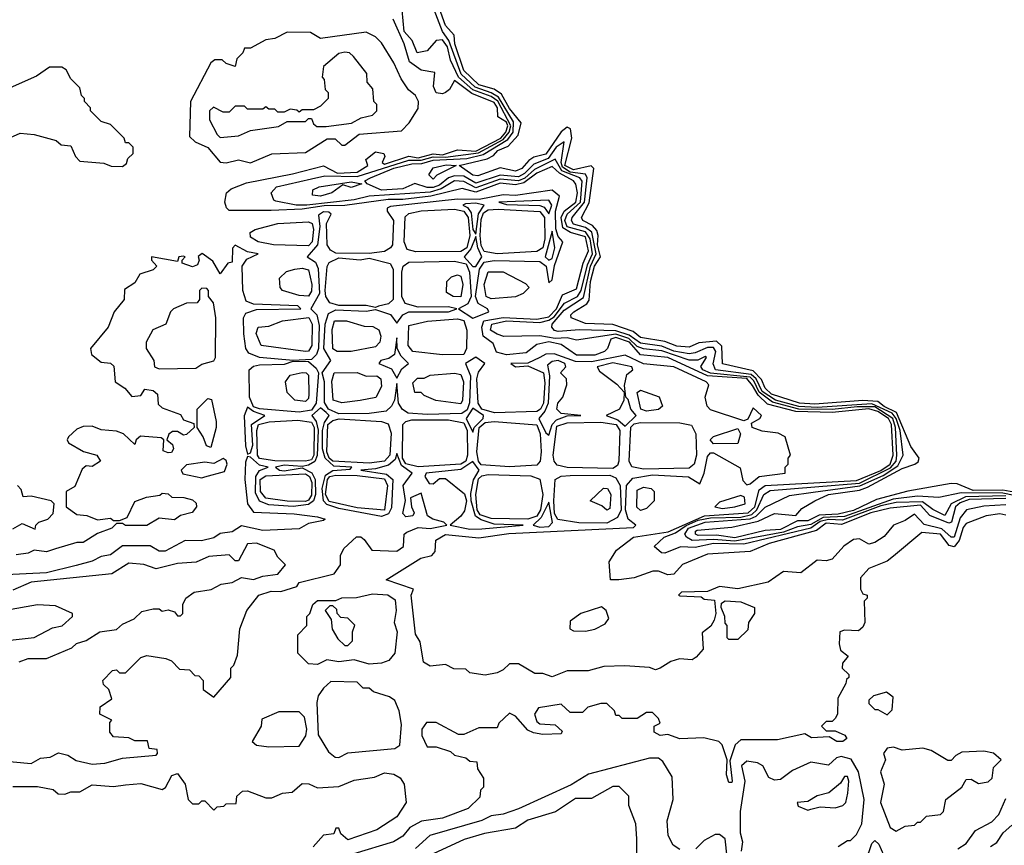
# Model space of a CAD drawing. Extents: x 2668140 to 2765664, y 823621 to 955240.
# Tile 28 of 256: x 2696147 to 2699380, y 847084 to 849794. Entities that reach past the tile are written whole.
import ezdxf

# ---------------------------------------------------------------- set-up
doc = ezdxf.new("R2010")
doc.units = 0

msp = doc.modelspace()

# ---------------------------------------------------------------- linework, layer by layer
at = {"layer": '0CON02XD'}
for points in [[(2699435, 848238.5), (2699375, 848250), (2699278.2, 848248.2), (2699225, 848270), (2699205, 848271.9), (2699063.5, 848246.5), (2698960.4, 848219.6), (2698885, 848182.9), (2698835, 848170.4), (2698771.9, 848168.1), (2698735, 848148.9), (2698700.8, 848149.2), (2698645, 848121.1), (2698595, 848116.9), (2698495, 848093.5), (2698435, 848101.5), (2698375, 848101.1), (2698366.2, 848105), (2698366.2, 848115), (2698372, 848118), (2698485, 848127.8), (2698572, 848148), (2698625, 848172.9), (2698695, 848166.7), (2698715, 848190), (2698757.5, 848215), (2698802.5, 848235), (2698905, 848250), (2698930.5, 848259.5), (2699045, 848320.6), (2699086.7, 848335), (2699097.3, 848342.7), (2699100.8, 848355), (2699072.8, 848392.8), (2699026.2, 848505), (2698985, 848524.7), (2698965, 848541.2), (2698915, 848544.1), (2698758.1, 848531.9), (2698707.5, 848535), (2698616, 848565), (2698594.5, 848585), (2698582.7, 848612.7), (2698555, 848641.1), (2698455, 848663.8), (2698452.1, 848722.1), (2698435, 848738.6), (2698377, 848733), (2698345, 848718.6), (2698305, 848722.2), (2698265, 848737.1), (2698185, 848750.6), (2698160.9, 848770.9), (2698095, 848792.9), (2698005, 848796.2), (2697957.5, 848815), (2697956.7, 848825), (2697966.2, 848835), (2698008.7, 848861.3), (2698017.1, 848872.9), (2698021.5, 848935), (2698034.6, 848985), (2698054.5, 849015), (2698044, 849055), (2698046.9, 849085), (2698042.1, 849102.1), (2698027.9, 849117.9), (2697996.2, 849135), (2697992, 849145), (2698017.1, 849192.9), (2698032, 849305), (2698023.9, 849313.9), (2697965, 849300.5), (2697937.5, 849315), (2697960, 849405), (2697955.6, 849435.6), (2697945, 849441.2), (2697924.6, 849425.4), (2697875, 849351.9), (2697835, 849342.2), (2697818.3, 849331.7), (2697796, 849305), (2697775, 849296.2), (2697725, 849307.5), (2697651.7, 849281.7), (2697635, 849284), (2697590, 849315), (2697682.5, 849337.5), (2697702.3, 849347.7), (2697717.5, 849365), (2697751.4, 849378.6), (2697784.2, 849415), (2697794, 849455), (2697755, 849502.5), (2697728.9, 849548.9), (2697705, 849565.6), (2697655, 849580), (2697605, 849627.5), (2697575.8, 849715), (2697573.1, 849743.1), (2697544.7, 849774.7), (2697487.5, 849937.5)], [(2699455, 848223.2), (2699375, 848239.8), (2699238.7, 848241.3), (2699165, 848226), (2699095, 848230.5), (2699015, 848220.6), (2698855, 848163.3), (2698785, 848160.2), (2698745, 848136.7), (2698700.5, 848129.5), (2698655, 848111.6), (2698495, 848081.9), (2698425, 848088.2), (2698354.6, 848084.6), (2698336, 848095), (2698330.8, 848105), (2698342.9, 848125), (2698397.5, 848145), (2698545, 848155.3), (2698565.3, 848164.7), (2698595, 848194.3), (2698675, 848232), (2698752.7, 848242.7), (2698906.1, 848263.9), (2698982.6, 848297.4), (2699029.9, 848330.1), (2699048, 848365), (2699037.7, 848445), (2699025.2, 848485.2), (2699012.1, 848502.1), (2698945, 848533.5), (2698765, 848521.5), (2698705, 848524.3), (2698628.6, 848545), (2698585, 848574), (2698565.2, 848615.2), (2698548.8, 848628.8), (2698432, 848645), (2698424.4, 848664.4), (2698433.3, 848705), (2698425, 848718.1), (2698405, 848718.2), (2698365, 848700), (2698345, 848697.5), (2698295, 848705.4), (2698255, 848722), (2698185, 848732.3), (2698148.3, 848758.3), (2698105, 848772.6), (2697985, 848775.5), (2697915, 848770), (2697903.2, 848773.2), (2697893.8, 848785), (2697895.8, 848795), (2697935, 848840), (2697998.1, 848881.9), (2698020.8, 848985), (2698039.7, 849025), (2698026.2, 849096.2), (2698005, 849111.8), (2697965, 849123.1), (2697958.6, 849135), (2697960.6, 849145), (2698002, 849195), (2698010.4, 849275), (2698005, 849287.1), (2697955, 849293.9), (2697929.5, 849309.5), (2697925.3, 849325), (2697935, 849392.5), (2697908.9, 849375), (2697882.2, 849337.8), (2697835, 849320), (2697805, 849289.1), (2697785, 849278.5), (2697725, 849283.4), (2697645, 849257.1), (2697605, 849280), (2697575, 849281.2), (2697554.7, 849275.3), (2697525, 849250.9), (2697505, 849242.7), (2697485, 849243.1), (2697445, 849256.5), (2697405, 849238.9), (2697335, 849234.5), (2697287.5, 849255), (2697280, 849265), (2697298.8, 849275), (2697375, 849306.3), (2697435, 849321.2), (2697467.8, 849322.2), (2697505, 849333.2), (2697615, 849338.6), (2697668.4, 849351.6), (2697749.3, 849400.7), (2697766.9, 849425), (2697768.8, 849458.8), (2697719.2, 849539.2), (2697695, 849554.1), (2697642.1, 849572.1), (2697596.2, 849615), (2697556, 849726), (2697535.4, 849755.4), (2697497.1, 849855)], [(2697991.1, 848905), (2698010.9, 848989.1), (2698028.2, 849025), (2698020.3, 849075), (2698005, 849098), (2697945, 849113.8), (2697937.1, 849135), (2697944.5, 849155), (2697988.7, 849195), (2697993.6, 849263.6), (2697985.8, 849275), (2697927.5, 849297.5), (2697905.7, 849335.7), (2697837.6, 849302.4), (2697806.1, 849273.9), (2697785, 849265.3), (2697725, 849270.9), (2697645, 849241.5), (2697605, 849262.7), (2697575, 849264.4), (2697531.2, 849238.8), (2697495, 849228), (2697295, 849214.4), (2697245, 849202.7), (2697090, 849185), (2697054.7, 849184.7), (2696988.3, 849198.3), (2696981.7, 849201.7), (2696972.5, 849225), (2696990, 849245), (2697105, 849271.4), (2697148.8, 849281.2), (2697255, 849279.4), (2697425, 849332.4), (2697465, 849332.4), (2697505, 849343.8), (2697545, 849342.3), (2697653.5, 849356.5), (2697735, 849400.3), (2697754.2, 849425), (2697760, 849445), (2697716.7, 849526.7), (2697695, 849541.6), (2697635, 849563.4), (2697587.7, 849605), (2697561.1, 849661.1), (2697551.8, 849705), (2697535, 849727.8), (2697515, 849725.7), (2697485, 849691.2), (2697452.5, 849685), (2697436.2, 849725), (2697409.2, 849755), (2697403.3, 849825)], [(2699385, 848222.7), (2699265, 848218.6), (2699235, 848207.7), (2699220, 848195), (2699206.2, 848145), (2699198.2, 848141.8), (2699135, 848166.7), (2699105, 848200), (2699005, 848190.9), (2698942, 848175), (2698845, 848136.9), (2698795, 848141.9), (2698762.8, 848117.2), (2698607.5, 848075), (2698545, 848048.8), (2698405, 848040), (2698323.9, 848006.1), (2698295, 847973.8), (2698275, 847972), (2698245, 847983.8), (2698226.4, 847983.6), (2698165, 847961.9), (2698114.1, 847955.9), (2698086.7, 847955), (2698082.5, 848015), (2698107, 848053), (2698162.5, 848095), (2698276.8, 848113.2), (2698395.3, 848165.3), (2698538.6, 848175), (2698560.6, 848195), (2698575, 848250.8), (2698595, 848264.5), (2698895, 848281.4), (2698975, 848314.2), (2699005.4, 848335), (2699015.3, 848365), (2699009.7, 848465), (2699000, 848485), (2698965, 848507.9), (2698935, 848517), (2698815, 848504.7), (2698695, 848508.4), (2698602.4, 848532.4), (2698572, 848562), (2698553.5, 848593.5), (2698535, 848616), (2698405.2, 848625.2), (2698275, 848685.4), (2698185, 848693.8), (2698149.6, 848735), (2698105, 848750.4), (2698087.5, 848745), (2698077.1, 848715), (2698067.5, 848705), (2698035, 848692.8), (2697975, 848692.4), (2697925, 848728.1), (2697885, 848736.1), (2697845, 848728.1), (2697809.7, 848700.3), (2697745, 848694), (2697712.5, 848702.5), (2697701.3, 848731.3), (2697669.1, 848755), (2697664.6, 848785), (2697670.9, 848805), (2697735, 848816.2), (2697845, 848811.2), (2697885, 848818.3), (2697910, 848845), (2697929.1, 848890.9), (2697975, 848910), (2697996.7, 848995), (2698014.4, 849035.6), (2698005, 849081.1), (2697955.7, 849095.7), (2697930.5, 849110.5), (2697924.8, 849145), (2697934.3, 849165.7), (2697973.5, 849195), (2697978.5, 849225), (2697973.6, 849253.6), (2697965.8, 849265), (2697919.6, 849289.6), (2697895, 849311.9), (2697845, 849289.6), (2697801.9, 849258.1), (2697775, 849252), (2697725, 849256.9), (2697645, 849227.3), (2697600.3, 849239.7), (2697496.7, 849215), (2697405, 849204.2), (2697356.5, 849203.5), (2697215, 849184), (2697147.2, 849182.8), (2697075, 849171.4), (2696972.3, 849167.7), (2696835, 849168), (2696825.8, 849175.8), (2696820.8, 849195), (2696826, 849225), (2696840.9, 849239.1), (2696892.1, 849257.9), (2697042.4, 849287.6), (2697145, 849314), (2697190.2, 849290.2), (2697255, 849293.1), (2697290, 849315), (2697283.3, 849335), (2697315, 849360), (2697342.5, 849355), (2697346.2, 849345), (2697336.7, 849325), (2697345, 849320), (2697425, 849345.6), (2697455, 849340.6), (2697505, 849353.3), (2697535, 849350.2), (2697585, 849366.2), (2697645, 849362.7), (2697726.8, 849405), (2697743.4, 849425), (2697749.4, 849445), (2697745, 849457.3), (2697716.7, 849475), (2697716.2, 849505), (2697705, 849521.5), (2697631.8, 849551.7), (2697575, 849594.2), (2697558.2, 849565), (2697545, 849554.5), (2697535, 849550), (2697514.1, 849554.1), (2697505.7, 849575), (2697510, 849620), (2697465, 849628.6), (2697427.1, 849655), (2697409.4, 849715), (2697372.9, 849795)], [(2696905, 849323.8), (2696975, 849353.3), (2697085, 849358), (2697157, 849403), (2697182.5, 849402.5), (2697205, 849382.5), (2697215, 849382.5), (2697262.2, 849417.8), (2697400.5, 849429.5), (2697426.2, 849455), (2697455, 849502.5), (2697456.2, 849525), (2697446.7, 849545), (2697424.1, 849564.1), (2697399.3, 849599.3), (2697375, 849652.5), (2697335, 849717.5), (2697315, 849737.5), (2697285, 849752.5), (2697135, 849732.5), (2697101.7, 849751.7), (2697025, 849752.5), (2696985, 849732.5), (2696955, 849727.5), (2696905, 849700), (2696885, 849700), (2696880, 849685), (2696860, 849665), (2696855, 849640), (2696825, 849650), (2696811.7, 849661.7), (2696788.3, 849661.7), (2696775, 849652.5), (2696707.5, 849525), (2696705, 849410), (2696723, 849393), (2696765, 849373.8), (2696805, 849326.7), (2696825, 849324), (2696865, 849333.8), (2696905, 849323.8)], [(2696805, 849407.5), (2696865, 849412.5), (2696905, 849430), (2696997, 849443), (2697025, 849460), (2697085, 849460), (2697095, 849470), (2697105, 849470), (2697111.7, 849451.7), (2697123, 849443), (2697153, 849443), (2697236.1, 849453.9), (2697268.3, 849471.7), (2697305, 849480), (2697320, 849495), (2697320, 849515), (2697310, 849525), (2697307, 849567), (2697288.3, 849588.3), (2697287, 849617), (2697243, 849673), (2697230, 849685), (2697215, 849687.5), (2697195, 849682.5), (2697145, 849640), (2697140, 849605), (2697147, 849597), (2697150, 849565), (2697160, 849555), (2697160, 849535), (2697135, 849510), (2697111.7, 849498.3), (2697075, 849497.5), (2697065, 849490), (2697057, 849497), (2697035, 849500), (2697015, 849490), (2696995, 849490), (2696985, 849500), (2696965, 849500), (2696955, 849507.5), (2696945, 849500), (2696895, 849500), (2696885, 849510), (2696855, 849510), (2696835, 849490), (2696815, 849490), (2696783, 849507), (2696770, 849495), (2696770.8, 849465), (2696795, 849417.5), (2696805, 849407.5)], [(2696485, 849312.5), (2696498.3, 849321.7), (2696501.7, 849338.3), (2696520, 849355), (2696520, 849375), (2696505, 849390), (2696495, 849390), (2696490, 849405), (2696445, 849450), (2696415, 849460), (2696380, 849495), (2696380, 849505), (2696360, 849525), (2696360, 849535), (2696350, 849545), (2696345, 849570), (2696315, 849600), (2696299.3, 849629.3), (2696285, 849637.5), (2696245, 849637.5), (2696201.7, 849608.3), (2696075, 849552.5)], [(2696107, 849403), (2696148.3, 849421.7), (2696195, 849417.5), (2696267, 849397), (2696283, 849383), (2696315, 849380), (2696330, 849345), (2696345, 849330), (2696423, 849323), (2696447, 849313), (2696485, 849312.5)], [(2697505, 849270), (2697490, 849285), (2697505, 849307.5), (2697547.5, 849317.5), (2697580, 849315), (2697517, 849283), (2697505, 849270)], [(2698160.8, 848289.2), (2698225, 848300), (2698343.1, 848293.1), (2698380, 848270), (2698394.5, 848305), (2698405, 848360), (2698415, 848372), (2698425, 848372), (2698513, 848323), (2698521.7, 848281.7), (2698535, 848267.5), (2698545, 848270), (2698575, 848294.3), (2698660, 848305), (2698660, 848325), (2698670, 848335), (2698670, 848355), (2698677.5, 848365), (2698660, 848425), (2698637, 848437), (2698585, 848443.8), (2698552.5, 848455), (2698550, 848470), (2698577.5, 848485), (2698582.5, 848495), (2698555, 848520), (2698537.5, 848482.5), (2698525, 848477.5), (2698415, 848513.3), (2698404.4, 848525), (2698397.9, 848555), (2698410, 848595), (2698400.8, 848605), (2698295, 848654.5), (2698195, 848664.6), (2698135, 848692.5), (2698025, 848670.6), (2697972.1, 848672.1), (2697902.5, 848697.5), (2697875, 848695.6), (2697855.4, 848684.6), (2697815, 848666.7), (2697760, 848665), (2697775, 848654.5), (2697815, 848657.5), (2697867.3, 848635), (2697871.8, 848601.8), (2697866.8, 848535), (2697857.3, 848515), (2697845, 848507.7), (2697706.2, 848503.8), (2697664.5, 848515), (2697652.5, 848535), (2697648.2, 848615), (2697653.4, 848636.6), (2697674, 848665), (2697645, 848686.2), (2697610.8, 848665), (2697627.3, 848625), (2697623.8, 848536.2), (2697616.3, 848513.7), (2697598.8, 848501.2), (2697485, 848497.7), (2697422.6, 848502.6), (2697404.3, 848514.3), (2697390.6, 848535), (2697385, 848600), (2697377.5, 848545), (2697367.8, 848525), (2697350.9, 848509.2), (2697295, 848501.2), (2697195, 848500), (2697161.5, 848515), (2697147.4, 848537.4), (2697147.6, 848605), (2697140, 848635), (2697168.6, 848675), (2697145.9, 848715), (2697149.6, 848795), (2697161, 848829), (2697185, 848841.8), (2697285, 848836.9), (2697315, 848842.5), (2697365, 848826.4), (2697385, 848797.5), (2697405.2, 848824.7), (2697425, 848834.6), (2697555.3, 848834.7), (2697582.5, 848845), (2697555, 848851.9), (2697455, 848850.8), (2697412.4, 848862.4), (2697401.5, 848885), (2697401.5, 848965), (2697406.4, 848985), (2697425, 848997.7), (2697575, 849000.8), (2697612.6, 848992.6), (2697624.2, 848965), (2697630, 848885), (2697618.4, 848861.6), (2697587.5, 848845), (2697635, 848814.4), (2697687.5, 848835), (2697683.3, 848845), (2697652.3, 848862.3), (2697644, 848885), (2697656.9, 848975), (2697672.2, 848997.8), (2697705, 849004), (2697855, 849000.4), (2697875.6, 848985), (2697885, 848930), (2697895, 848940), (2697902.7, 848987.3), (2697930, 849065), (2697915, 849082), (2697907.6, 849107.6), (2697906.8, 849165), (2697920, 849215), (2697895, 849234), (2697775, 849216.7), (2697735, 849219.4), (2697655.8, 849204.2), (2697585, 849204.7), (2697365, 849180.8), (2697353.6, 849175), (2697353.3, 849165), (2697374.6, 849135), (2697370.8, 849055), (2697365, 849044.5), (2697345, 849033.5), (2697295, 849026.9), (2697185, 849027.3), (2697167.1, 849037.1), (2697156.4, 849055), (2697154.4, 849125), (2697170, 849155), (2697162.4, 849162.4), (2697145, 849163.1), (2697128, 849152), (2697133.1, 849115), (2697125.2, 849054.7), (2697091.2, 849015), (2697118.5, 848998.5), (2697127.6, 848977.6), (2697131.5, 848895), (2697103.3, 848845), (2697122.2, 848825), (2697130.3, 848790.3), (2697128.5, 848715), (2697121.1, 848695), (2697105, 848678.2), (2697045, 848675.5), (2696935, 848685.3), (2696899.1, 848699.1), (2696889.2, 848715), (2696882.8, 848762.8), (2696881.5, 848815), (2696889.3, 848830.7), (2696925, 848842.1), (2697070, 848845), (2697060, 848855), (2696915, 848860.5), (2696890.5, 848870.5), (2696879.6, 848905), (2696877.9, 848985), (2696892.6, 849007.4), (2696930, 849025), (2696895, 849032.2), (2696855, 849053.3), (2696846.2, 849043.8), (2696845, 848997.5), (2696830, 848995), (2696805, 848960), (2696781.2, 849001.2), (2696746.4, 849026.4), (2696733, 849017), (2696736.7, 849005), (2696731.2, 848988.8), (2696715, 848982.5), (2696680, 848995), (2696680, 849005), (2696690, 849015), (2696685, 849017.5), (2696670, 849015), (2696665, 849000), (2696580, 849015), (2696580, 849005), (2696597.5, 848985), (2696585, 848973.3), (2696541.2, 848958.8), (2696525, 848930), (2696491.7, 848908.3), (2696490, 848875), (2696457.5, 848835), (2696437.5, 848785), (2696380, 848715), (2696382.5, 848695), (2696415, 848670), (2696445, 848666.2), (2696456.2, 848656.2), (2696460, 848605), (2696492.5, 848585), (2696515, 848556.7), (2696545, 848560), (2696558.3, 848581.7), (2696585, 848576.7), (2696600, 848565), (2696601.7, 848531.7), (2696615, 848520), (2696675, 848497.5), (2696685, 848480), (2696718.3, 848468.3), (2696720, 848455), (2696695, 848432.5), (2696685, 848430), (2696665, 848442.5), (2696648.3, 848441.7), (2696637, 848433), (2696630, 848415), (2696649.3, 848399.3), (2696652.5, 848385), (2696645, 848373.3), (2696635, 848372.5), (2696618.3, 848378.3), (2696620, 848415), (2696611.7, 848421.7), (2696543.6, 848426.4), (2696530, 848415), (2696525, 848400), (2696487.5, 848435), (2696465, 848443.3), (2696415, 848447.5), (2696385, 848460), (2696355, 848458.8), (2696335, 848450), (2696307.5, 848425), (2696303.3, 848415), (2696307.5, 848405), (2696356.1, 848376.1), (2696400, 848365), (2696412.5, 848345), (2696385, 848327.5), (2696365, 848330), (2696351.7, 848318.3), (2696328.3, 848261.7), (2696300, 848245), (2696300, 848195), (2696335, 848170), (2696367, 848167), (2696402.5, 848152.5), (2696445, 848157.5), (2696455, 848150), (2696475, 848150), (2696500, 848160), (2696525, 848212.5), (2696563, 848227), (2696607, 848233), (2696615, 848240), (2696635, 848237.5), (2696647, 848227), (2696686.1, 848226.1), (2696715, 848217.5), (2696727, 848207), (2696727.5, 848195), (2696713.6, 848176.4), (2696675, 848166.7), (2696655, 848152.5), (2696605, 848157.5), (2696565, 848133.3), (2696495, 848133.3), (2696485, 848140), (2696465, 848140), (2696450, 848125), (2696403, 848107), (2696355, 848077.5), (2696335, 848077.5), (2696265, 848056.7), (2696235, 848047.5), (2696195, 848052.5), (2696175, 848043.3), (2696135, 848037.5)], [(2697135, 849214.2), (2697108.3, 849218.3), (2697110, 849235), (2697130, 849245), (2697235, 849261.2), (2697270, 849255), (2697235, 849243.3), (2697208.3, 849251.7), (2697172.5, 849225), (2697135, 849214.2)], [(2697885, 849156.7), (2697894.2, 849185), (2697885, 849202), (2697720, 849195), (2697745, 849187.5), (2697855, 849184.4), (2697868.9, 849178.9), (2697885, 849156.7)], [(2697448.3, 849031.7), (2697419.1, 849039.1), (2697410, 849065), (2697412.9, 849147.1), (2697425, 849157.8), (2697465, 849166.9), (2697575, 849171.5), (2697605.7, 849165.7), (2697619.4, 849145), (2697625.3, 849085), (2697615.3, 849045), (2697595, 849033.2), (2697448.3, 849031.7)], [(2697645, 849090), (2697653.7, 849156.3), (2697672.5, 849185), (2697645, 849191.2), (2697610.3, 849189.7), (2697602.5, 849185), (2697617.3, 849177.3), (2697629.5, 849159.5), (2697634.7, 849105), (2697645, 849090)], [(2697715, 849025.4), (2697672.5, 849032.5), (2697662.2, 849052.2), (2697659.5, 849085), (2697662.4, 849137.6), (2697670.2, 849159.8), (2697685, 849169.6), (2697718.1, 849171.9), (2697855, 849164.4), (2697870, 849145), (2697871.1, 849075), (2697864.5, 849045.5), (2697845, 849032.9), (2697715, 849025.4)], [(2697095, 849051.8), (2696980, 849055), (2696930, 849065), (2696905, 849080), (2696903.3, 849095), (2696920, 849105), (2696994.7, 849125.3), (2697095, 849130.8), (2697107.9, 849125), (2697111.8, 849105), (2697107.6, 849065), (2697095, 849051.8)], [(2697645, 848983.3), (2697664.3, 849015), (2697650.9, 849045), (2697645, 849082.5), (2697628.1, 849041.9), (2697606.2, 849015), (2697635, 848983.3), (2697645, 848983.3)], [(2697885, 849004.2), (2697895, 849010), (2697904.4, 849045), (2697895, 849100), (2697872.5, 849015), (2697885, 849004.2)], [(2697315, 848848.8), (2697285, 848856.2), (2697194.6, 848855.4), (2697165, 848864.4), (2697152.7, 848885), (2697150, 848905), (2697156.4, 848983.6), (2697162.7, 848997.2), (2697195, 849012.2), (2697265, 849005.6), (2697295, 849011.4), (2697363.4, 848993.4), (2697373.1, 848975), (2697373.6, 848875), (2697358.4, 848861.6), (2697325, 848854), (2697315, 848848.8)], [(2697095, 848886.7), (2697065, 848888.8), (2697010, 848905), (2697002.5, 848915), (2697000, 848945), (2697023, 848967), (2697050, 848975), (2697075, 848978), (2697095, 848972.5), (2697106.1, 848925), (2697105, 848902.5), (2697095, 848886.7)], [(2697595, 848884.2), (2697570, 848885), (2697548.3, 848898.3), (2697550, 848935), (2697565, 848950), (2697585, 848956.7), (2697595, 848952.5), (2697602, 848925), (2697595, 848884.2)], [(2697695, 848878), (2697678.8, 848885), (2697672.5, 848925), (2697685, 848966.7), (2697735, 848966.7), (2697808.3, 848928.3), (2697820, 848915), (2697800, 848895), (2697775, 848883.8), (2697695, 848878)], [(2696605, 848647.5), (2696725, 848650), (2696745, 848663.3), (2696785, 848673.8), (2696790, 848685), (2696791.2, 848815), (2696783.3, 848865), (2696767.5, 848885), (2696767.5, 848905), (2696761.7, 848911.7), (2696745, 848912.5), (2696737.5, 848905), (2696737.5, 848875), (2696730, 848865), (2696695, 848863.3), (2696652.5, 848845), (2696642.5, 848835), (2696626.7, 848795), (2696584.1, 848775.9), (2696562.5, 848735), (2696562.5, 848715), (2696587.5, 848675), (2696590, 848655), (2696605, 848647.5)], [(2699385, 848230.6), (2699252.2, 848227.8), (2699205.7, 848205), (2699185, 848166.2), (2699145, 848186), (2699111.8, 848211.8), (2699025, 848208.9), (2698975, 848198.2), (2698848.8, 848151.2), (2698802.9, 848152.9), (2698775, 848146.9), (2698745, 848124.7), (2698525, 848072.1), (2698425, 848074.5), (2698365, 848061.9), (2698316.4, 848063.6), (2698265, 848043.3), (2698253.9, 848043.9), (2698230, 848065), (2698263.3, 848095), (2698300.8, 848109.2), (2698335, 848133.5), (2698375, 848151), (2698415, 848159), (2698515, 848160.8), (2698550.6, 848169.4), (2698567.3, 848185), (2698590.8, 848235), (2698611.7, 848248.3), (2698905, 848273), (2699006.5, 848323.5), (2699024.7, 848345), (2699027.5, 848365), (2699023.1, 848455), (2699014.1, 848485), (2698955, 848523), (2698897.2, 848522.8), (2698815, 848513.9), (2698705, 848515.2), (2698618.4, 848538.4), (2698575, 848571.6), (2698558.1, 848608.1), (2698545, 848620.5), (2698415, 848633.7), (2698390, 848645), (2698383.9, 848656.1), (2698402.5, 848685), (2698398.3, 848688.3), (2698374.1, 848675.9), (2698345, 848676.7), (2698255, 848707.1), (2698195, 848713.1), (2698175, 848721.2), (2698147.5, 848747.5), (2698105, 848762.1), (2697975, 848742.5), (2697945, 848750), (2697905, 848747.1), (2697855, 848756), (2697736.4, 848753.6), (2697715, 848761.2), (2697693.3, 848775), (2697697.5, 848795), (2697745, 848805.3), (2697855, 848799.6), (2697885, 848807.5), (2697901.6, 848818.4), (2697936.1, 848863.9), (2697978.6, 848885), (2697991.1, 848905)], [(2697085, 848704.5), (2696940, 848725), (2696923.9, 848763.9), (2696930, 848785), (2696965, 848787.5), (2697010, 848805), (2697095.9, 848815.9), (2697107.8, 848795), (2697106.5, 848725), (2697095, 848705.8), (2697085, 848704.5)], [(2697535, 848693.4), (2697437.5, 848705), (2697422.9, 848725), (2697425, 848790), (2697486.1, 848803.9), (2697585, 848811.5), (2697605, 848806.8), (2697615.4, 848775), (2697613.8, 848715), (2697605, 848694.7), (2697535, 848693.4)], [(2697235, 848704.4), (2697190, 848705), (2697175, 848714), (2697172.9, 848777.1), (2697181.2, 848805), (2697220, 848805), (2697278.3, 848788.3), (2697307, 848787), (2697326.4, 848776.4), (2697332.5, 848755), (2697330, 848735), (2697315, 848720), (2697235, 848704.4)], [(2697385, 848617.5), (2697401.9, 848648.1), (2697423.8, 848665), (2697400, 848690), (2697386.7, 848715), (2697385, 848750), (2697378.1, 848695), (2697358.6, 848681.4), (2697332.5, 848675), (2697326.7, 848665), (2697367.6, 848647.6), (2697385, 848617.5)], [(2697065, 848506), (2696935, 848516.1), (2696915, 848523.1), (2696901.8, 848555), (2696900.9, 848645), (2696915, 848657.1), (2696935, 848661.5), (2697016.4, 848663.6), (2697045, 848673.3), (2697095, 848672.5), (2697120.6, 848650.6), (2697128, 848635), (2697120.8, 848535), (2697105, 848512.7), (2697065, 848506)], [(2697885, 848430), (2697895.4, 848465), (2697909.2, 848480.8), (2697945, 848493.3), (2697990, 848495), (2697925, 848501.2), (2697910.8, 848515), (2697914, 848535), (2697930, 848555), (2697943.3, 848595), (2697942.5, 848615), (2697923.3, 848635), (2697940, 848655), (2697937.5, 848665), (2697915, 848675.7), (2697895, 848672), (2697880.5, 848659.5), (2697886.9, 848625), (2697882.1, 848535), (2697871.1, 848508.9), (2697851.2, 848485), (2697875, 848437.5), (2697885, 848430)], [(2698135, 848460), (2698171.2, 848495), (2698154, 848515), (2698145, 848547.5), (2698137.5, 848555), (2698133.3, 848593.3), (2698140.6, 848629.4), (2698160, 848645), (2698157.5, 848655), (2698095, 848667.8), (2698043.3, 848655), (2698050.3, 848640.3), (2698108.1, 848598.1), (2698131.7, 848571.7), (2698131.2, 848545), (2698116.2, 848515), (2698072.5, 848495), (2698110.6, 848480.6), (2698135, 848460)], [(2697085, 848541.2), (2697050, 848545), (2697025, 848570), (2697020, 848605), (2697035, 848627.5), (2697075, 848635.7), (2697087.5, 848635), (2697095, 848627.5), (2697096.9, 848565), (2697095, 848550), (2697085, 848541.2)], [(2697205, 848536.2), (2697176.7, 848545), (2697172.3, 848607.7), (2697180, 848635), (2697255, 848635.6), (2697285, 848623.3), (2697320, 848625), (2697332.5, 848615), (2697335, 848590), (2697316.4, 848553.6), (2697265, 848543.8), (2697205, 848536.2)], [(2697595, 848532.5), (2697513.6, 848543.6), (2697475, 848560), (2697465, 848570), (2697445, 848570), (2697438.3, 848601.7), (2697453, 848617), (2697475, 848617.5), (2697495, 848626.7), (2697575, 848634), (2697595, 848629.2), (2697604.3, 848605), (2697601.4, 848545), (2697595, 848532.5)], [(2698205, 848508.9), (2698186, 848515), (2698175, 848570), (2698185, 848577.5), (2698246.4, 848556.4), (2698257.5, 848525), (2698245, 848514.3), (2698205, 848508.9)], [(2696077, 847363), (2696185, 847352.5), (2696215, 847370), (2696247, 847373), (2696275, 847387.5), (2696305, 847380), (2696333, 847363), (2696385, 847350), (2696426.4, 847353.6), (2696485, 847370), (2696595, 847380), (2696600, 847385), (2696598.3, 847398.3), (2696571.7, 847401.7), (2696567, 847427), (2696525, 847427.5), (2696505, 847436.7), (2696455, 847440), (2696442.5, 847455), (2696442.5, 847487.5), (2696450, 847495), (2696410, 847515), (2696411.7, 847538.3), (2696450, 847565), (2696440, 847595), (2696421.7, 847611.7), (2696420, 847625), (2696451.7, 847658.3), (2696465, 847660), (2696475, 847650), (2696495, 847650), (2696545, 847700), (2696565, 847707.5), (2696627, 847697), (2696645, 847690), (2696671.7, 847661.7), (2696705, 847660), (2696721.7, 847641.7), (2696735, 847640), (2696750, 847625), (2696750, 847595), (2696785, 847570), (2696840, 847635), (2696840, 847665), (2696850, 847675), (2696861.7, 847708.3), (2696870, 847795), (2696893.3, 847855), (2696932.5, 847905), (2696972.3, 847917.7), (2697005, 847916.7), (2697056.7, 847933.3), (2697065, 847946.7), (2697180, 847975), (2697200, 848005), (2697200, 848035), (2697211.7, 848058.3), (2697253, 848097), (2697267, 848097), (2697278.3, 848088.3), (2697303, 848053), (2697385, 848050), (2697407.5, 848065), (2697410, 848105), (2697418.3, 848111.7), (2697455, 848126.7), (2697495, 848124.2), (2697550, 848135), (2697540, 848145), (2697504, 848154), (2697485.9, 848165.9), (2697465, 848240), (2697430, 848225), (2697433.3, 848195), (2697442.5, 848175), (2697437.5, 848165), (2697415, 848162), (2697405, 848173.3), (2697413.9, 848216.1), (2697406.2, 848265), (2697436.2, 848305), (2697400.4, 848330.4), (2697385, 848370), (2697379.5, 848350.5), (2697357.9, 848332.1), (2697315, 848319.2), (2697267.5, 848315), (2697351.7, 848301.7), (2697371.9, 848285), (2697367.8, 848192.2), (2697358.1, 848171.9), (2697335, 848163.6), (2697195, 848189.6), (2697155, 848203.2), (2697144.6, 848215), (2697140, 848255), (2697151.5, 848298.5), (2697175, 848313.8), (2697231.7, 848318.3), (2697237.5, 848325), (2697178.5, 848328.5), (2697150, 848355), (2697141.8, 848385), (2697141.1, 848445), (2697148.1, 848471.9), (2697162.9, 848495), (2697152.9, 848505), (2697135, 848520), (2697106, 848495), (2697120.8, 848475), (2697127, 848447), (2697123.4, 848363.4), (2697116.2, 848343.8), (2697095, 848331.9), (2697075, 848327.1), (2697015, 848331.9), (2696987.5, 848325), (2697000, 848315), (2697015, 848312.9), (2697075, 848322.9), (2697106.8, 848306.8), (2697117.7, 848285), (2697117.9, 848235), (2697111.5, 848215), (2697095, 848202.3), (2697045, 848196.2), (2696965, 848201.1), (2696934.1, 848214.1), (2696921.4, 848241.4), (2696922.1, 848295), (2696935, 848314.3), (2696962.5, 848325), (2696935, 848332), (2696905, 848357.5), (2696895, 848360), (2696888.8, 848341.2), (2696885.8, 848285), (2696895.6, 848205), (2696915, 848177.1), (2697048.3, 848171.7), (2697125, 848162.5), (2697150, 848155), (2697145, 848150), (2697095, 848140), (2697065, 848122.5), (2696945, 848117.5), (2696875, 848132.5), (2696845, 848113.3), (2696805, 848107.5), (2696785, 848093.8), (2696743.6, 848083.6), (2696690, 848085), (2696625, 848050), (2696605, 848050), (2696575, 848067.5), (2696485, 848066.7), (2696445, 848037.5), (2696415, 848032.5), (2696385, 848016.7), (2696332.5, 848002.5), (2696235, 847978), (2695835, 847958.8)], [(2696775, 848390), (2696760, 848395), (2696750, 848425), (2696730, 848455), (2696730, 848515), (2696765, 848550), (2696777, 848547), (2696792.5, 848475), (2696792.5, 848455), (2696775, 848390)], [(2696895, 848367.5), (2696905, 848372.5), (2696912.1, 848397.9), (2696908.5, 848465), (2696952.5, 848495), (2696915, 848507.7), (2696895, 848522), (2696883.9, 848493.9), (2696888.1, 848395), (2696895, 848367.5)], [(2697635, 848440), (2697639.4, 848455), (2697668.8, 848485), (2697670, 848495), (2697635, 848518.8), (2697612.9, 848485), (2697635, 848440)], [(2697085, 848344.7), (2696985, 848345.5), (2696934, 848354), (2696928.1, 848365), (2696925.7, 848445), (2696931.4, 848465), (2696966.4, 848473.6), (2697060.6, 848479.4), (2697105, 848472.9), (2697114.1, 848455), (2697112.9, 848365), (2697105, 848349.2), (2697085, 848344.7)], [(2697295, 848338.8), (2697174.8, 848344.8), (2697162.8, 848355), (2697155.3, 848375), (2697159.2, 848465), (2697175, 848478.5), (2697196.3, 848483.7), (2697335, 848474.6), (2697357, 848467), (2697366.3, 848436.3), (2697361.9, 848365), (2697345, 848344.6), (2697295, 848338.8)], [(2697455, 848326.4), (2697415, 848336.5), (2697404.1, 848355), (2697404.7, 848465.3), (2697415, 848475.5), (2697435, 848480.5), (2697555, 848480), (2697605, 848470.8), (2697616.5, 848445), (2697617.8, 848365), (2697611.5, 848345), (2697595, 848334.6), (2697455, 848326.4)], [(2697755, 848326.2), (2697662.7, 848332.7), (2697653.1, 848345), (2697648.4, 848375), (2697655.4, 848455), (2697675, 848471.3), (2697705, 848475.4), (2697845, 848464.2), (2697856.2, 848435), (2697859.1, 848375), (2697855.5, 848345), (2697845, 848331.8), (2697755, 848326.2)], [(2698095, 848320.4), (2697944.6, 848324.6), (2697911.8, 848331.7), (2697901.8, 848345), (2697898.5, 848365), (2697910.3, 848459.7), (2697945, 848471.1), (2698055, 848472.7), (2698105.7, 848465.7), (2698118, 848445), (2698114.7, 848345), (2698109.4, 848330.6), (2698095, 848320.4)], [(2698195, 848318.9), (2698156.5, 848326.5), (2698148.7, 848345), (2698153.8, 848456.2), (2698165, 848466.9), (2698185, 848471.8), (2698315, 848470.4), (2698353.4, 848463.4), (2698367.1, 848435), (2698369.1, 848365), (2698362.2, 848335), (2698345, 848322.1), (2698195, 848318.9)], [(2698425, 848402), (2698414.4, 848415), (2698425, 848426), (2698505, 848452.5), (2698513.3, 848435), (2698505, 848402.5), (2698425, 848402)], [(2696745, 848290), (2696755, 848293.3), (2696819.3, 848310.7), (2696828.8, 848335), (2696825, 848347.5), (2696815, 848353.3), (2696785, 848336.7), (2696755, 848341.2), (2696695, 848332.5), (2696677.5, 848315), (2696683, 848303), (2696745, 848290)], [(2697625, 848122.2), (2697665, 848123.1), (2697800, 848135), (2697705, 848138), (2697661.9, 848151.9), (2697644, 848164), (2697629.2, 848215), (2697628.8, 848238.8), (2697636.7, 848283.3), (2697656, 848315), (2697635, 848343.3), (2697595, 848317.8), (2697481.2, 848305), (2697477.5, 848295), (2697491.7, 848271.7), (2697505, 848270), (2697525, 848287.5), (2697545, 848287.5), (2697607.7, 848237.7), (2697613.8, 848215), (2697607.9, 848182.1), (2697595.7, 848164.3), (2697560, 848135), (2697625, 848122.2)], [(2697085, 848212.8), (2697025, 848213.2), (2696955, 848223.3), (2696938.1, 848245), (2696937.1, 848285), (2696955, 848296.7), (2697085, 848302.9), (2697098.5, 848295), (2697106.5, 848275), (2697105, 848233.8), (2697095, 848216.7), (2697085, 848212.8)], [(2697345, 848184.4), (2697255, 848192), (2697162.7, 848212.7), (2697151.4, 848235), (2697157.7, 848285), (2697165.8, 848295), (2697185, 848299.3), (2697255, 848297.7), (2697345, 848286.4), (2697354.4, 848265), (2697345, 848184.4)], [(2697815, 848154.6), (2697695, 848157.2), (2697658.8, 848168.8), (2697649.7, 848185), (2697645.3, 848235), (2697653.5, 848286.5), (2697665, 848296.8), (2697685, 848300.6), (2697825, 848296.9), (2697855.3, 848285.3), (2697864.6, 848235), (2697857.3, 848185), (2697845, 848164.6), (2697815, 848154.6)], [(2698075, 848141.4), (2697983, 848143), (2697913.6, 848153.6), (2697903.3, 848173.3), (2697900.6, 848215), (2697905.5, 848285), (2697924.7, 848295.3), (2697955, 848297.5), (2698085, 848299.1), (2698105, 848290.4), (2698119.2, 848265), (2698122.3, 848185), (2698109.6, 848160.4), (2698075, 848141.4)], [(2696125, 848122.5), (2696155, 848140), (2696198.3, 848121.7), (2696200, 848135), (2696210, 848145), (2696240, 848155), (2696257, 848173), (2696260, 848205), (2696250, 848215), (2696185, 848230), (2696158.3, 848228.3), (2696151.7, 848251.7), (2696140, 848265)], [(2699385, 848201.8), (2699312.4, 848197.6), (2699256.2, 848185), (2699235, 848159.2), (2699215, 848095.8), (2699205, 848095.7), (2699175, 848122.3), (2699117.3, 848137.3), (2699085, 848171.4), (2699055, 848150), (2699016.7, 848135), (2698985, 848097.5), (2698955, 848077.5), (2698935, 848072.5), (2698905, 848090), (2698885, 848087.5), (2698853.6, 848066.4), (2698815, 848023.3), (2698795, 848017.5), (2698765, 848020), (2698711.7, 847978.3), (2698655, 847982.5), (2698605, 847947.5), (2698505, 847926.2), (2698445, 847933.8), (2698405, 847917.5), (2698320, 847915), (2698310, 847905), (2698315, 847902.5), (2698385, 847900), (2698395, 847892.5), (2698428.3, 847888.3), (2698432.5, 847845), (2698427, 847823), (2698416.4, 847803.6), (2698388.3, 847781.7), (2698391.7, 847728.3), (2698368.3, 847701.7), (2698355, 847692.5), (2698313.6, 847696.4), (2698285, 847687.5), (2698250, 847665), (2698235, 847660), (2698215, 847667.5), (2698133.6, 847673.6), (2698065, 847671.2), (2698013.6, 847656.4), (2697945, 847656.7), (2697895, 847637.5), (2697865, 847647.5), (2697838.3, 847648.3), (2697785, 847680), (2697755, 847680), (2697735, 847660), (2697715, 847650), (2697675, 847642.5), (2697625, 847650), (2697611.7, 847661.7), (2697573, 847663), (2697545, 847677.5), (2697495, 847672.5), (2697473.3, 847685), (2697461.7, 847751.7), (2697447, 847777), (2697432.5, 847905), (2697440, 847925), (2697350, 847955), (2697463.9, 848026.1), (2697500, 848035), (2697511.7, 848048.3), (2697513.9, 848086.1), (2697545, 848103.8), (2697655, 848093.8), (2697752.6, 848107.4), (2698162.9, 848127.1), (2698170, 848135), (2698145.4, 848155), (2698136.7, 848185), (2698139.6, 848265), (2698160.8, 848289.2)], [(2698185, 848182.5), (2698173.9, 848193.9), (2698175, 848250), (2698195, 848260), (2698220, 848255), (2698230, 848245), (2698230, 848215), (2698205, 848190), (2698185, 848182.5)], [(2698075, 848183.8), (2698058.3, 848198.3), (2698020, 848215), (2698063.9, 848256.1), (2698077.5, 848255), (2698088, 848235), (2698085, 848190), (2698075, 848183.8)], [(2698455, 848189.4), (2698495, 848194.5), (2698528.8, 848205), (2698526.7, 848226.7), (2698515, 848232.5), (2698445, 848210), (2698430, 848195), (2698455, 848189.4)], [(2697855, 848127.8), (2697885, 848130.5), (2697896.9, 848143.1), (2697885, 848210), (2697859.5, 848160.5), (2697832.5, 848135), (2697855, 848127.8)], [(2699385, 848167.5), (2699365, 848172.5), (2699320, 848165), (2699255, 848140), (2699245, 848127.5), (2699232.2, 848085), (2699215, 848063.8), (2699198.6, 848068.6), (2699170, 848105), (2699109.3, 848110.7), (2699016.4, 848033.6), (2698995, 848016.7), (2698935, 847992.5), (2698908.3, 847961.7), (2698907.5, 847925), (2698915, 847910), (2698930, 847905), (2698930, 847895), (2698920, 847885), (2698922.5, 847815), (2698915, 847800), (2698901.7, 847788.3), (2698855, 847790), (2698840, 847785), (2698837.5, 847745), (2698842.5, 847725), (2698867.5, 847705), (2698848.3, 847681.7), (2698847.5, 847665), (2698870, 847645), (2698870, 847635), (2698861.7, 847628.3), (2698860, 847615), (2698833, 847567), (2698832.5, 847515), (2698825, 847500), (2698815, 847490), (2698795, 847490), (2698780, 847475), (2698795, 847460), (2698825, 847460), (2698856.1, 847446.1), (2698862.5, 847435), (2698850, 847425), (2698830, 847425), (2698805, 847440), (2698747, 847437), (2698725, 847450), (2698635, 847430), (2698515, 847430), (2698496.4, 847413.6), (2698478.3, 847361.7), (2698486.2, 847295), (2698485, 847290), (2698475, 847290), (2698467.5, 847315), (2698470, 847365), (2698453.9, 847413.9), (2698442.5, 847425), (2698393.6, 847436.4), (2698315, 847433.8), (2698275, 847447.5), (2698250, 847445), (2698230, 847455), (2698230, 847475), (2698250, 847485), (2698245, 847500), (2698225, 847520), (2698205, 847520), (2698175, 847500), (2698125, 847500), (2698115, 847510), (2698105, 847510), (2698100, 847525), (2698075, 847550), (2698055, 847550), (2698013, 847537), (2697995, 847520), (2697955, 847520), (2697925, 847547.5), (2697850, 847535), (2697837.5, 847515), (2697845, 847490), (2697855, 847482.5), (2697905, 847480), (2697928.3, 847458.3), (2697925, 847450), (2697865, 847447.5), (2697833.6, 847453.6), (2697815, 847462.5), (2697775, 847507.5), (2697755, 847517.5), (2697720, 847485), (2697715, 847470), (2697655, 847470), (2697605, 847447.5), (2697588.3, 847448.3), (2697515, 847487.5), (2697483, 847487), (2697467.5, 847465), (2697467.5, 847445), (2697485, 847407.5), (2697515, 847407.5), (2697561.7, 847391.7), (2697575, 847380), (2697611.7, 847371.7), (2697625, 847360), (2697648.3, 847358.3), (2697650, 847335), (2697670, 847305), (2697670, 847275), (2697660, 847265), (2697658.3, 847241.7), (2697620, 847205), (2697535, 847173.3), (2697466.4, 847163.6), (2697427.7, 847142.3), (2697405, 847113.8), (2697374.1, 847095.9), (2697244.2, 847055.8)], [(2696145, 847686.7), (2696175, 847697.5), (2696235, 847696.7), (2696318.3, 847731.7), (2696333.9, 847746.1), (2696365, 847756.7), (2696410, 847785), (2696465, 847792.5), (2696485, 847810), (2696523, 847827), (2696548.3, 847851.7), (2696585, 847860), (2696605, 847860), (2696615, 847852.5), (2696635, 847857.5), (2696655, 847850), (2696665, 847837.5), (2696675, 847837.5), (2696682.5, 847845), (2696682.5, 847875), (2696692.5, 847895), (2696720, 847915), (2696776.2, 847923.8), (2696808.3, 847941.7), (2696845, 847946.7), (2696875, 847963.3), (2696915, 847956.9), (2696945, 847967.8), (2696995, 847973.8), (2697020, 848005), (2696995, 848030), (2696983, 848053), (2696925, 848076.2), (2696895, 848073.3), (2696865, 848017.5), (2696855, 848017.5), (2696835, 848037.5), (2696768.3, 848031.7), (2696726.1, 848013.9), (2696665, 848008.8), (2696595, 847991.2), (2696555, 848006.2), (2696505, 848010), (2696450, 847975), (2696185, 847948), (2696125, 847921.2)], [(2697125, 847677.5), (2697095, 847680), (2697060, 847715), (2697060, 847775), (2697090, 847805), (2697090, 847835), (2697100, 847845), (2697110, 847875), (2697125, 847887.5), (2697185, 847887.5), (2697205, 847896.7), (2697253, 847897), (2697305, 847909.2), (2697356, 847906), (2697380, 847890), (2697383.3, 847855), (2697376.7, 847815), (2697386.2, 847785), (2697378.8, 847715), (2697358.8, 847691.2), (2697335, 847682), (2697295, 847678.8), (2697245, 847693.3), (2697195, 847686.7), (2697155, 847693.3), (2697125, 847677.5)], [(2695745, 847710), (2695815, 847713.3), (2695845, 847727.5), (2695885, 847733.3), (2695955, 847757.5), (2695975, 847752.5), (2696025, 847757.5), (2696075, 847753.3), (2696195, 847766.7), (2696255, 847797.5), (2696286.1, 847803.9), (2696320, 847835), (2696320, 847845), (2696265, 847870), (2696205, 847873.3), (2696100, 847855), (2696005, 847820), (2695955, 847810), (2695899.3, 847839.3), (2695833.6, 847836.4), (2695807, 847823), (2695767.5, 847785), (2695738.3, 847731.7), (2695745, 847710)], [(2698505, 847760), (2698475, 847760), (2698470, 847765), (2698470, 847805), (2698463, 847813), (2698462.5, 847835), (2698450, 847865), (2698451.7, 847878.3), (2698463, 847887), (2698515, 847883.3), (2698560, 847865), (2698560, 847845), (2698540, 847815), (2698538.3, 847791.7), (2698505, 847760)], [(2697225, 847740), (2697240, 847755), (2697240, 847785), (2697247, 847807), (2697225, 847830), (2697201.7, 847831.7), (2697190, 847845), (2697188.3, 847858.3), (2697175, 847870), (2697165, 847870), (2697150, 847855), (2697170, 847825), (2697173, 847793), (2697191.7, 847761.7), (2697215, 847740), (2697225, 847740)], [(2698005, 847786.7), (2698035, 847793.3), (2698069.3, 847810.7), (2698081.7, 847828.3), (2698072.5, 847855), (2698057, 847867), (2697990, 847845), (2697955, 847820), (2697953.8, 847795), (2697965, 847787.5), (2698005, 847786.7)], [(2697195, 847372.5), (2697225, 847387.5), (2697378.3, 847401.7), (2697395, 847412.5), (2697400.7, 847480.7), (2697393.3, 847525), (2697379.3, 847559.3), (2697361.7, 847571.7), (2697308.3, 847588.3), (2697295, 847600), (2697275, 847600), (2697255, 847620), (2697168.3, 847621.7), (2697145, 847600), (2697127.5, 847575), (2697123, 847553), (2697127, 847447), (2697160.7, 847390.7), (2697183, 847373), (2697195, 847372.5)], [(2698995, 847512.5), (2699011.7, 847528.3), (2699015, 847570), (2698993, 847587), (2698950, 847575), (2698935, 847560), (2698935, 847550), (2698955, 847530), (2698965, 847530), (2698995, 847512.5)], [(2696965, 847407.5), (2697065, 847410), (2697086.2, 847443.8), (2697090, 847465), (2697082.5, 847505), (2697065, 847522.5), (2696998.3, 847521.7), (2696941.7, 847498.3), (2696940, 847475), (2696910, 847425), (2696925, 847412.5), (2696965, 847407.5)], [(2699025, 847130), (2699055, 847147.5), (2699085, 847150), (2699095, 847160), (2699105, 847160), (2699125, 847180), (2699170, 847185), (2699180, 847195), (2699187.5, 847235), (2699240, 847275), (2699255, 847300), (2699271.7, 847301.7), (2699295, 847287.5), (2699327, 847293), (2699340, 847305), (2699345, 847340), (2699370, 847365), (2699345, 847386.2), (2699313, 847393), (2699240.7, 847389.3), (2699220.7, 847379.3), (2699205, 847362.5), (2699195, 847362.5), (2699140, 847395), (2699113, 847403), (2699045, 847396.7), (2699015.9, 847405.9), (2698995, 847403.3), (2698983.3, 847385), (2698990, 847365), (2698973.3, 847325), (2698986, 847285), (2698973.8, 847225), (2699005, 847142.5), (2699025, 847130)], [(2698315, 847070), (2698292.5, 847085), (2698276.7, 847116.7), (2698273.3, 847165), (2698292.5, 847235), (2698289.3, 847309.3), (2698259.3, 847359.3), (2698245, 847370), (2698215, 847370), (2698015, 847317.5), (2697957.7, 847282.3), (2697785, 847203.8), (2697734, 847186), (2697695, 847181.2), (2697665, 847166), (2697494.1, 847115.9), (2697446.4, 847073.6)], [(2698835, 847080), (2698865, 847100), (2698875, 847100), (2698895, 847120), (2698912, 847155), (2698920, 847235), (2698900.8, 847325), (2698877.3, 847367.3), (2698843.9, 847376.1), (2698829.3, 847370.7), (2698803, 847347), (2698745, 847356.7), (2698685, 847330), (2698645, 847300), (2698625, 847297.5), (2698607, 847307), (2698587.5, 847345), (2698570, 847355), (2698535, 847360), (2698516.7, 847345), (2698527.5, 847295), (2698512.5, 847195), (2698512.5, 847125), (2698520, 847095), (2698516, 847065)], [(2696125, 847277.5), (2696205, 847277.5), (2696257, 847267), (2696273, 847253), (2696295, 847252.5), (2696315, 847260), (2696345, 847260), (2696385, 847282.5), (2696455, 847277.5), (2696495, 847282.5), (2696545, 847286.7), (2696615, 847267.5), (2696626.1, 847273.9), (2696647, 847313), (2696665, 847320), (2696690, 847285), (2696700, 847235), (2696715, 847220), (2696735, 847220), (2696745, 847230), (2696755, 847230), (2696785, 847200), (2696795, 847210), (2696817, 847213), (2696825, 847220), (2696858.3, 847221.7), (2696860, 847245), (2696878.3, 847261.7), (2696895, 847262.5), (2696955, 847240), (2696975, 847240), (2697010, 847255), (2697041.7, 847258.3), (2697075, 847287.5), (2697096.4, 847286.4), (2697125, 847272.5), (2697195, 847277.5), (2697245, 847297.5), (2697311.7, 847308.3), (2697345, 847322.5), (2697375, 847317.5), (2697396.1, 847306.1), (2697410, 847285), (2697416.2, 847225), (2697385, 847177.5), (2697320, 847135), (2697225, 847102.5), (2697201.7, 847121.7), (2697195, 847140), (2697185, 847140), (2697178.3, 847121.7), (2697145, 847117.5), (2697110.7, 847079.3)], [(2698735, 847200), (2698745, 847202.5), (2698775, 847210), (2698825, 847207.5), (2698850, 847215), (2698860, 847225), (2698866.7, 847255), (2698870, 847295), (2698865, 847310), (2698855, 847310), (2698841.7, 847288.3), (2698803.6, 847256.4), (2698765, 847246.7), (2698735, 847227.5), (2698700, 847225), (2698703, 847213), (2698735, 847200)], [(2698173, 847047), (2698173.3, 847105), (2698170, 847155), (2698147.5, 847215), (2698147.5, 847245), (2698115, 847276.7), (2698095, 847276.7), (2698025, 847237.5), (2697972.3, 847237.7), (2697905.9, 847194.1), (2697815, 847166.7), (2697775, 847140), (2697673, 847123), (2697606.4, 847103.6), (2697505, 847056.7)], [(2699227.3, 847072.7), (2699255, 847090), (2699285, 847132.5), (2699339.3, 847160.7), (2699362.5, 847185), (2699385, 847237.5)], [(2699335, 847080), (2699355, 847093.8), (2699376.7, 847125), (2699405, 847150)], [(2698476, 846995), (2698463.3, 847105), (2698445, 847120), (2698430.7, 847119.3), (2698395, 847100), (2698367, 847073)], [(2698925, 847032.5), (2698945, 847090), (2698955, 847100), (2698968.3, 847088.3), (2698991.2, 847035)]]:
    msp.add_lwpolyline(points, dxfattribs=at)

doc.saveas('drawing.dxf')
